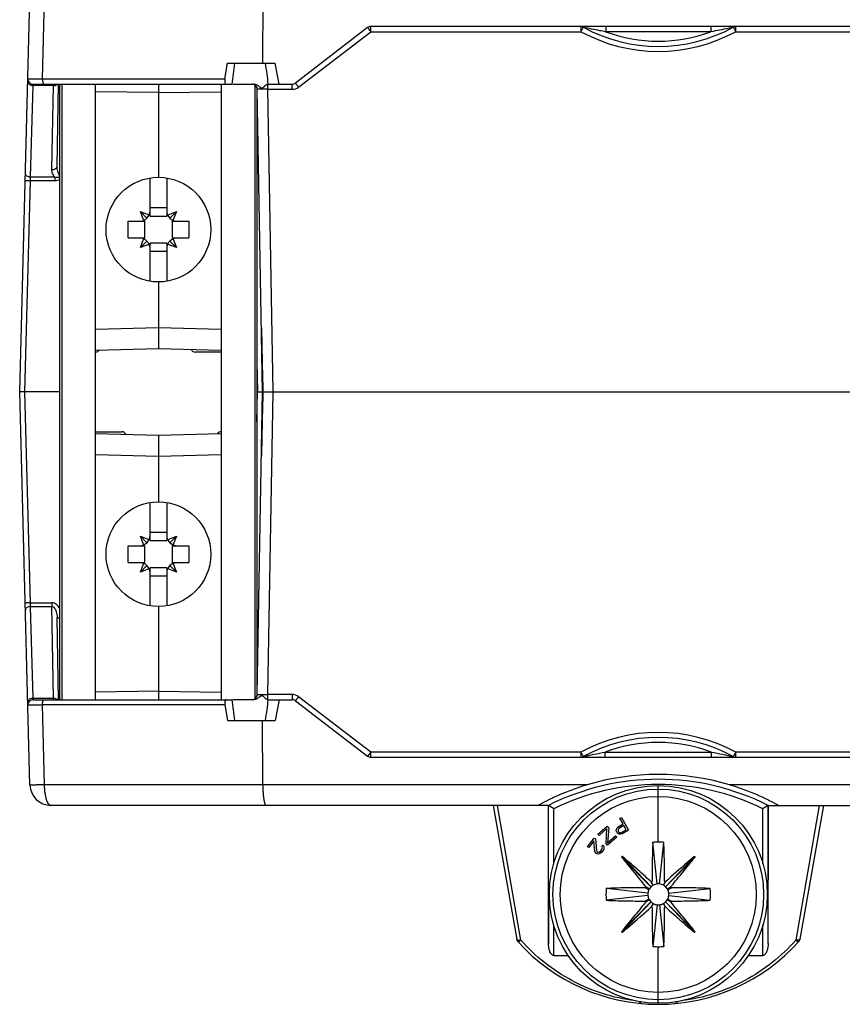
# Model space of a CAD drawing. Extents: x 0 to 594, y 0 to 420.
# Tile 3 of 30: x 98 to 137, y 94 to 141. Entities that reach past the tile are written whole.
import ezdxf

# ---------------------------------------------------------------- set-up
doc = ezdxf.new("R2010")
doc.units = 0
doc.header["$LTSCALE"] = 32.67
doc.layers.get('0').update_dxf_attribs({"linetype": 'CONTINUOUS'})
doc.styles.get("Standard").update_dxf_attribs({"font": 'SIMPLEX.SHX', "width": 0.8})
doc.dimstyles.new('DIMSTYLE_1', dxfattribs={"dimtxt": 2, "dimasz": 2, "dimexe": 1, "dimexo": 1, "dimgap": 0.5, "dimtad": 1, "dimtxsty": 'STANDARD', "dimblk": '_ARROW_FILLED', "dimblk1": '_ARROW_FILLED', "dimblk2": '_ARROW_FILLED', "dimcen": 0.09, "dimazin": 2, "dimtp": 0.3, "dimtm": 0.3, "dimtfac": 1, "dimtofl": 0, "dimtmove": 0, "dimatfit": 3, "dimtolj": 1})
doc.dimstyles.new('DIMSTYLE_2', dxfattribs={"dimtxt": 2, "dimasz": 2, "dimexe": 1, "dimexo": 1, "dimgap": 0.5, "dimtad": 1, "dimdec": 1, "dimtxsty": 'STANDARD', "dimblk": '_ARROW_FILLED', "dimblk1": '_ARROW_FILLED', "dimblk2": '_ARROW_FILLED', "dimcen": 0.09, "dimazin": 2, "dimtp": 0.3, "dimtm": 0.3, "dimtfac": 1, "dimtdec": 1, "dimtofl": 0, "dimtmove": 0, "dimatfit": 3, "dimtolj": 1})

# ---------------------------------------------------------------- blocks, each defined once
blk = doc.blocks.new('_ARROW_FILLED')
at = {"color": 0, "linetype": 'BYBLOCK'}
blk.add_solid([(0, 0), (-1, 0.25), (-1, -0.25)], dxfattribs=at)
blk = doc.blocks.new('*D6')
at = {"color": 8}
for p, q in [((108.625, 152.194), (108.625, 175.248)), ((221.625, 97.182), (221.625, 175.248)), ((108.625, 174.248), (165.125, 174.248)), ((221.625, 174.248), (165.125, 174.248))]:
    blk.add_line(p, q, dxfattribs=at)
at = {"color": 8, "xscale": 2, "yscale": 2, "zscale": 2, "rotation": 180}
blk.add_blockref('_ARROW_FILLED', (108.625, 174.248), dxfattribs=at)
at = {"color": 8, "xscale": 2, "yscale": 2, "zscale": 2}
blk.add_blockref('_ARROW_FILLED', (221.625, 174.248), dxfattribs=at)
at = {"color": 8, "insert": (156.346, 176.748), "char_height": 2, "width": 4.8, "attachment_point": 2}
blk.add_mtext('113', dxfattribs=at)
blk = doc.blocks.new('*D8')
at = {"color": 8}
for p, q in [((109.625, 151.194), (242.231, 151.194)), ((241.231, 151.194), (241.231, 123.688)), ((241.231, 96.182), (241.231, 123.688)), ((222.625, 96.182), (242.231, 96.182))]:
    blk.add_line(p, q, dxfattribs=at)
at = {"color": 8, "xscale": 2, "yscale": 2, "zscale": 2}
for p, rotation in [((241.231, 151.194), 90), ((241.231, 96.182), 270)]:
    blk.add_blockref('_ARROW_FILLED', p, dxfattribs=dict(at, rotation=rotation))
at = {"color": 8, "insert": (238.731, 125.207), "char_height": 2, "width": 3.2, "attachment_point": 2, "rotation": 90}
blk.add_mtext('55', dxfattribs=at)

msp = doc.modelspace()

# ---------------------------------------------------------------- linework, layer by layer
at = {"color": 7}
for p, q in [((98.125, 123.688), (98.617, 142.464)), ((99.213, 138.642), (99.313, 142.455)), ((109.736, 142.455), (109.728, 139.388)), ((114.742, 141.086), (111.293, 138.44)), ((114.894, 140.892), (114.894, 141.138)), ((215.357, 141.138), (114.894, 141.138)), ((124.929, 141.138), (124.929, 140.892)), ((126.111, 141.138), (126.111, 140.888)), ((131.14, 141.138), (131.14, 140.888)), ((132.322, 140.892), (132.322, 141.138)), ((111.445, 138.246), (114.894, 140.892)), ((114.894, 140.892), (124.929, 140.892)), ((131.14, 140.888), (126.111, 140.888)), ((132.322, 140.892), (197.928, 140.892)), ((107.923, 138.642), (108.057, 139.388)), ((108.057, 139.388), (110.319, 139.388)), ((110.515, 138.388), (110.319, 139.388)), ((98.649, 133.937), (98.763, 138.315)), ((98.763, 138.315), (98.767, 138.388)), ((99.734, 138.315), (98.763, 138.315)), ((98.767, 138.388), (108.261, 138.388)), ((99.213, 138.642), (107.923, 138.642)), ((99.664, 134.303), (99.734, 138.315)), ((99.734, 138.315), (99.736, 138.388)), ((99.914, 134.475), (99.982, 138.388)), ((100.05, 108.988), (100.05, 138.388)), ((100.149, 108.988), (100.149, 138.388)), ((101.75, 108.988), (101.75, 138.388)), ((104.75, 138.388), (104.75, 133.938)), ((107.75, 138.388), (107.75, 108.988)), ((108.297, 138.388), (109.269, 138.388)), ((109.352, 138.352), (109.352, 109.024)), ((109.973, 138.142), (109.973, 138.386)), ((109.993, 138.388), (111.141, 138.388)), ((111.141, 138.142), (111.141, 138.388)), ((104.75, 137.985), (101.75, 138.025)), ((104.75, 137.985), (107.75, 138.025)), ((109.45, 138.242), (109.45, 109.134)), ((109.725, 123.688), (109.473, 138.142)), ((110.225, 123.688), (109.973, 138.142)), ((109.973, 138.142), (111.141, 138.142)), ((98.376, 123.688), (98.64, 133.765)), ((98.64, 133.765), (98.649, 133.937)), ((99.81, 133.765), (98.64, 133.765)), ((99.81, 133.937), (98.649, 133.937)), ((99.81, 133.937), (99.81, 133.765)), ((104.35, 132.088), (104.35, 133.905)), ((105.15, 133.905), (105.15, 132.088)), ((104.043, 131.898), (103.89, 132.298)), ((104.204, 131.984), (103.89, 132.298)), ((103.89, 132.298), (104.29, 132.145)), ((104.305, 132.13), (104.29, 132.145)), ((104.35, 132.488), (105.15, 132.488)), ((105.196, 132.13), (105.21, 132.145)), ((105.21, 132.145), (105.611, 132.298)), ((105.611, 132.298), (105.297, 131.984)), ((105.611, 132.298), (105.458, 131.898)), ((103.3, 131.038), (103.3, 131.838)), ((103.3, 131.838), (104.1, 131.838)), ((104.058, 131.883), (104.043, 131.898)), ((104.1, 131.038), (104.1, 131.838)), ((104.35, 132.088), (105.15, 132.088)), ((105.4, 131.838), (105.4, 131.038)), ((105.4, 131.838), (106.2, 131.838)), ((105.443, 131.883), (105.458, 131.898)), ((106.2, 131.838), (106.2, 131.038)), ((103.3, 131.038), (104.1, 131.038)), ((103.89, 130.577), (104.043, 130.978)), ((104.204, 130.891), (103.89, 130.577)), ((104.058, 130.993), (104.043, 130.978)), ((104.305, 130.745), (104.29, 130.73)), ((104.35, 128.971), (104.35, 130.788)), ((105.15, 130.788), (104.35, 130.788)), ((105.15, 130.788), (105.15, 128.971)), ((105.196, 130.745), (105.21, 130.73)), ((105.611, 130.577), (105.297, 130.891)), ((105.4, 131.038), (106.2, 131.038)), ((105.443, 130.993), (105.458, 130.978)), ((105.458, 130.978), (105.611, 130.577)), ((104.29, 130.73), (103.89, 130.577)), ((105.15, 130.388), (104.35, 130.388)), ((105.611, 130.577), (105.21, 130.73)), ((104.75, 128.938), (104.75, 125.766)), ((101.75, 126.688), (104.75, 126.766)), ((104.75, 126.766), (107.75, 126.688)), ((109.672, 126.752), (109.689, 125.837)), ((101.75, 125.688), (104.75, 125.766)), ((104.75, 125.766), (107.75, 125.688)), ((107.75, 125.588), (106.5, 125.588)), ((109.689, 125.837), (109.71, 124.798)), ((109.45, 125.122), (109.475, 123.688)), ((109.71, 124.798), (109.734, 123.688)), ((98.617, 104.912), (98.125, 123.688)), ((100.05, 123.688), (98.125, 123.688)), ((98.64, 113.611), (98.376, 123.688)), ((109.45, 122.254), (109.475, 123.688)), ((109.45, 123.688), (146.125, 123.688)), ((109.473, 109.234), (109.725, 123.688)), ((109.734, 123.688), (109.71, 122.581)), ((109.973, 109.234), (110.225, 123.688)), ((109.71, 122.581), (109.696, 121.877)), ((109.696, 121.877), (109.683, 121.216)), ((101.75, 121.788), (103, 121.788)), ((104.75, 121.609), (101.75, 121.688)), ((107.75, 121.688), (104.75, 121.609)), ((104.75, 121.609), (104.75, 118.438)), ((104.75, 120.609), (101.75, 120.688)), ((107.75, 120.688), (104.75, 120.609)), ((104.35, 116.588), (104.35, 118.405)), ((105.15, 118.405), (105.15, 116.588)), ((104.043, 116.398), (103.89, 116.798)), ((103.89, 116.798), (104.204, 116.484)), ((103.89, 116.798), (104.29, 116.645)), ((104.305, 116.63), (104.29, 116.645)), ((104.35, 116.988), (105.15, 116.988)), ((105.196, 116.63), (105.21, 116.645)), ((105.21, 116.645), (105.611, 116.798)), ((105.297, 116.484), (105.611, 116.798)), ((105.611, 116.798), (105.458, 116.398)), ((103.3, 115.538), (103.3, 116.338)), ((103.3, 116.338), (104.1, 116.338)), ((104.058, 116.383), (104.043, 116.398)), ((104.1, 115.538), (104.1, 116.338)), ((104.35, 116.588), (105.15, 116.588)), ((105.4, 116.338), (105.4, 115.538)), ((105.4, 116.338), (106.2, 116.338)), ((105.443, 116.383), (105.458, 116.398)), ((106.2, 116.338), (106.2, 115.538)), ((103.3, 115.538), (104.1, 115.538)), ((103.89, 115.077), (104.043, 115.478)), ((103.89, 115.077), (104.204, 115.391)), ((104.29, 115.23), (103.89, 115.077)), ((104.058, 115.493), (104.043, 115.478)), ((104.305, 115.245), (104.29, 115.23)), ((104.35, 113.471), (104.35, 115.288)), ((105.15, 115.288), (104.35, 115.288)), ((105.15, 115.288), (105.15, 113.471)), ((105.196, 115.245), (105.21, 115.23)), ((105.611, 115.077), (105.21, 115.23)), ((105.297, 115.391), (105.611, 115.077)), ((105.4, 115.538), (106.2, 115.538)), ((105.443, 115.493), (105.458, 115.478)), ((105.458, 115.478), (105.611, 115.077)), ((105.15, 114.888), (104.35, 114.888)), ((98.649, 113.439), (98.64, 113.611)), ((98.64, 113.611), (99.657, 113.611)), ((98.763, 109.061), (98.649, 113.439)), ((98.649, 113.439), (99.657, 113.439)), ((99.657, 113.611), (99.657, 113.439)), ((99.734, 109.061), (99.657, 113.439)), ((104.75, 113.438), (104.75, 108.988)), ((99.982, 108.988), (99.914, 112.9)), ((104.75, 109.391), (101.75, 109.351)), ((104.75, 109.391), (107.75, 109.351)), ((109.973, 108.99), (109.973, 109.234)), ((111.141, 109.234), (109.973, 109.234)), ((111.141, 109.234), (111.141, 108.988)), ((114.894, 106.484), (111.445, 109.13)), ((98.767, 108.988), (98.763, 109.061)), ((98.763, 109.061), (99.734, 109.061)), ((98.767, 108.988), (108.261, 108.988)), ((99.313, 104.92), (99.213, 108.734)), ((107.923, 108.734), (99.213, 108.734)), ((99.736, 108.988), (99.734, 109.061)), ((107.923, 108.734), (108.057, 107.988)), ((109.269, 108.988), (108.297, 108.988)), ((109.993, 108.988), (111.141, 108.988)), ((110.515, 108.988), (110.319, 107.988)), ((111.293, 108.936), (114.742, 106.29)), ((108.057, 107.988), (110.319, 107.988)), ((109.736, 104.92), (109.728, 107.988)), ((114.894, 106.238), (114.894, 106.484)), ((124.928, 106.484), (114.894, 106.484)), ((124.928, 106.484), (124.928, 106.238)), ((126.088, 106.238), (126.088, 106.484)), ((126.088, 106.484), (131.163, 106.484)), ((131.163, 106.238), (131.163, 106.484)), ((132.323, 106.238), (132.323, 106.484)), ((197.929, 106.484), (132.323, 106.484)), ((114.894, 106.238), (215.357, 106.238)), ((125.221, 104.92), (99.313, 104.92)), ((128.625, 102.188), (128.625, 104.89)), ((198.221, 104.92), (132.029, 104.92)), ((123.356, 103.938), (99.617, 103.938)), ((120.741, 103.938), (121.869, 97.536)), ((122.066, 97.496), (120.942, 103.938)), ((123.367, 103.943), (123.356, 103.938)), ((123.38, 103.935), (123.367, 103.943)), ((123.38, 97.345), (123.38, 103.935)), ((133.871, 103.935), (133.884, 103.943)), ((133.871, 97.345), (133.871, 103.935)), ((133.895, 103.938), (133.884, 103.943)), ((133.895, 103.938), (196.356, 103.938)), ((136.314, 103.938), (135.191, 97.503)), ((136.515, 103.938), (135.388, 97.544)), ((123.63, 101.139), (123.63, 103.78)), ((133.621, 101.139), (133.621, 103.78)), ((126.71, 102.921), (126.939, 103.05)), ((126.785, 103.322), (126.861, 103.365)), ((126.939, 103.05), (126.785, 103.322)), ((126.861, 103.365), (127.205, 102.755)), ((125.738, 102.57), (126.178, 102.953)), ((125.796, 102.503), (125.738, 102.57)), ((126.171, 102.828), (125.796, 102.503)), ((126.128, 102.12), (126.171, 102.828)), ((126.178, 102.953), (126.256, 102.863)), ((126.256, 102.863), (126.203, 102.146)), ((126.616, 102.731), (126.625, 102.804)), ((126.625, 102.685), (126.616, 102.731)), ((126.625, 102.804), (126.654, 102.872)), ((126.655, 102.633), (126.625, 102.685)), ((126.654, 102.872), (126.71, 102.921)), ((126.689, 102.601), (126.655, 102.633)), ((126.757, 102.571), (126.689, 102.601)), ((126.71, 102.801), (126.7, 102.761)), ((126.7, 102.761), (126.709, 102.715)), ((126.709, 102.715), (126.731, 102.676)), ((126.741, 102.836), (126.71, 102.801)), ((126.731, 102.676), (126.765, 102.644)), ((126.982, 102.972), (126.741, 102.836)), ((126.829, 102.561), (126.757, 102.571)), ((126.765, 102.644), (126.805, 102.633)), ((126.805, 102.633), (126.851, 102.641)), ((126.9, 102.583), (126.829, 102.561)), ((126.851, 102.641), (127.092, 102.777)), ((127.205, 102.755), (126.9, 102.583)), ((127.092, 102.777), (126.982, 102.972)), ((125.242, 101.965), (125.563, 102.381)), ((125.551, 102.243), (125.301, 101.92)), ((125.588, 101.754), (125.551, 102.243)), ((125.563, 102.381), (125.622, 102.335)), ((125.622, 102.335), (125.668, 101.785)), ((126.196, 102.042), (126.128, 102.12)), ((126.637, 102.424), (126.196, 102.042)), ((126.203, 102.146), (126.588, 102.48)), ((126.588, 102.48), (126.637, 102.424)), ((128.573, 100.185), (128.361, 102.174)), ((128.678, 100.185), (128.889, 102.174)), ((125.301, 101.92), (125.242, 101.965)), ((125.605, 101.704), (125.588, 101.754)), ((125.643, 101.656), (125.605, 101.704)), ((125.667, 101.638), (125.643, 101.656)), ((125.723, 101.613), (125.667, 101.638)), ((125.668, 101.785), (125.697, 101.725)), ((125.697, 101.725), (125.72, 101.707)), ((125.72, 101.707), (125.774, 101.703)), ((125.806, 101.623), (125.723, 101.613)), ((125.774, 101.703), (125.824, 101.719)), ((125.865, 101.651), (125.806, 101.623)), ((125.824, 101.719), (125.88, 101.768)), ((125.93, 101.711), (125.865, 101.651)), ((125.88, 101.768), (125.916, 101.814)), ((125.916, 101.814), (125.949, 101.881)), ((125.966, 101.757), (125.93, 101.711)), ((125.934, 101.984), (125.979, 102.042)), ((125.952, 101.934), (125.934, 101.984)), ((125.949, 101.881), (125.952, 101.934)), ((126.017, 101.847), (125.966, 101.757)), ((125.979, 102.042), (126.017, 101.994)), ((126.017, 101.994), (126.029, 101.911)), ((126.029, 101.911), (126.017, 101.847)), ((128.275, 100.044), (126.871, 101.468)), ((128.281, 100.05), (126.903, 101.499)), ((128.97, 100.05), (130.348, 101.499)), ((128.976, 100.044), (130.38, 101.468)), ((128.38, 100.123), (128.286, 100.29)), ((128.871, 100.123), (128.965, 100.29)), ((128.129, 99.744), (126.142, 99.97)), ((128.179, 99.913), (127.994, 100.007)), ((128.198, 99.948), (128.035, 100.047)), ((128.179, 99.913), (128.198, 99.948)), ((128.275, 100.044), (128.281, 100.05)), ((128.97, 100.05), (128.976, 100.044)), ((129.053, 99.948), (129.216, 100.047)), ((129.053, 99.948), (129.072, 99.913)), ((129.072, 99.913), (129.257, 100.007)), ((129.122, 99.744), (131.109, 99.97)), ((128.129, 99.631), (126.142, 99.406)), ((128.275, 99.332), (126.871, 97.907)), ((128.281, 99.326), (126.903, 97.877)), ((128.179, 99.462), (127.994, 99.369)), ((128.198, 99.428), (128.035, 99.329)), ((128.198, 99.428), (128.179, 99.462)), ((128.281, 99.326), (128.275, 99.332)), ((128.38, 99.252), (128.286, 99.086)), ((128.965, 99.086), (128.871, 99.252)), ((128.976, 99.332), (128.97, 99.326)), ((128.97, 99.326), (130.348, 97.877)), ((128.976, 99.332), (130.38, 97.907)), ((129.072, 99.462), (129.053, 99.428)), ((129.053, 99.428), (129.216, 99.329)), ((129.072, 99.462), (129.257, 99.369)), ((129.122, 99.631), (131.109, 99.406)), ((128.573, 99.191), (128.361, 97.202)), ((128.678, 99.191), (128.889, 97.202)), ((123.63, 96.774), (123.63, 98.237)), ((133.621, 96.774), (133.621, 98.237)), ((128.625, 94.486), (128.625, 97.188)), ((123.63, 96.774), (124.316, 96.774)), ((132.935, 96.774), (133.621, 96.774)), ((127.87, 94.47), (127.868, 94.47)), ((129.383, 94.47), (129.381, 94.47))]:
    msp.add_line(p, q, dxfattribs=at)
for centre, radius in [((104.75, 131.438), 2.5), ((104.75, 115.938), 2.5), ((128.625, 99.688), 5.202), ((128.625, 99.688), 5.031), ((128.625, 99.688), 4.68)]:
    msp.add_circle(centre, radius, dxfattribs=at)
for centre, radius, start, end in [((114.894, 140.888), 0.25, 90, 127.5), ((128.625, 147.675), 7.484, 241.424, 298.576), ((128.625, 147.667), 7.718, 241.3806, 298.6194), ((128.625, 147.688), 7.25, 249.707, 290.293), ((98.767, 138.638), 0.25, 178.5, 270), ((109.223, 138.138), 0.25, 1, 87.0333), ((109.995, 138.281), 0.107, 100.1837, 102.044), ((109.994, 138.286), 0.102, 98.265, 100.1837), ((111.141, 138.638), 0.25, 270, 307.5), ((111.141, 138.642), 0.5, 270.0005, 307.4995), ((99.884, 134.535), 0.616, 283.4251, 285.654), ((103.85, 132.338), 0.5, 270, 360), ((105.65, 132.338), 0.5, 180, 270), ((103.85, 130.538), 0.5, 0, 90), ((105.65, 130.538), 0.5, 90, 180), ((396.655, 131.919), 287.029, 181.03152, 181.64326), ((101.75, 125.788), 0.2, 270, 331.4711), ((106.5, 125.788), 0.2, 198.1482, 270), ((396.495, 115.458), 286.87, 178.35599, 178.96806), ((103, 121.588), 0.2, 18.1482, 90), ((107.75, 121.588), 0.2, 90, 151.4711), ((103.85, 116.838), 0.5, 270, 360), ((105.65, 116.838), 0.5, 180, 270), ((103.85, 115.038), 0.5, 0, 90), ((105.65, 115.038), 0.5, 90, 180), ((109.223, 109.238), 0.25, 272.9667, 359), ((111.141, 108.734), 0.5, 52.5005, 89.9995), ((98.767, 108.738), 0.25, 90, 181.5), ((111.141, 108.738), 0.25, 52.5, 90), ((128.625, 99.685), 7.739, 61.4561, 118.5439), ((128.625, 99.689), 7.494, 61.4561, 118.5439), ((128.625, 99.692), 7.25, 69.509, 110.491), ((114.894, 106.488), 0.25, 232.5, 270), ((99.617, 104.938), 1, 181.5, 270), ((128.625, 93.538), 11.646, 63.2283, 116.7717), ((128.625, 93.538), 11.396, 63.9994, 116.0006), ((100.362, 66.541), 43.91, 58.0022, 58.3861), ((156.889, 66.541), 43.91, 121.6139, 121.9978), ((128.625, 99.688), 2.5, 90, 96.0637), ((128.625, 99.686), 2.501, 83.9384, 89.9979), ((128.625, 99.688), 0.5, 96.06, 119.4361), ((128.625, 99.687), 0.501, 83.9532, 96.0468), ((128.625, 99.688), 0.5, 60.5722, 83.9317), ((128.625, 99.688), 2.5, 173.5158, 186.4842), ((128.627, 99.688), 0.502, 173.5365, 186.4635), ((128.629, 99.687), 0.504, 153.2762, 173.4365), ((128.627, 99.687), 0.502, 134.6036, 148.6858), ((128.627, 99.686), 0.502, 119.459, 133.5412), ((128.624, 99.686), 0.502, 46.4588, 60.541), ((128.624, 99.687), 0.502, 31.3142, 45.3964), ((128.622, 99.687), 0.504, 6.5635, 26.7238), ((128.624, 99.688), 0.502, 353.5365, 6.4635), ((128.625, 99.688), 2.5, 353.5158, 6.4842), ((128.629, 99.689), 0.504, 186.5635, 206.7238), ((128.627, 99.689), 0.502, 211.3142, 225.3964), ((128.627, 99.689), 0.502, 226.4588, 240.541), ((128.626, 99.688), 0.5, 240.5722, 263.9317), ((128.625, 99.688), 0.5, 276.06, 299.4361), ((128.624, 99.689), 0.502, 299.459, 313.5412), ((128.624, 99.689), 0.502, 314.6036, 328.6858), ((128.622, 99.689), 0.504, 333.2762, 353.4365), ((128.625, 99.689), 0.501, 263.9532, 276.0468), ((122.066, 97.571), 0.2, 190, 221.8117), ((128.625, 103.438), 9, 221.8117, 318.2514), ((135.191, 97.578), 0.2, 318.2514, 350), ((128.626, 99.69), 2.501, 263.9384, 269.9979), ((128.625, 99.688), 2.5, 270, 276.0637), ((127.887, 94.669), 0.2, 210.9924, 261.5695), ((129.364, 94.669), 0.2, 274.8125, 329.0121), ((129.366, 94.669), 0.2, 278.2931, 284.1816)]:
    msp.add_arc(centre, radius, start, end, dxfattribs=at)
for centre, major_axis, ratio, start_param, end_param in [((109.042, 140.804), (0.848, 5.432), 0.081571, -4.435845, -4.238646), ((109.213, 141.433), (-0.884, 5.37), 0.062798, -2.184137, -1.971895), ((108.044, 138.638), (0.055, 0.249), 0.466999, -4.626997, -3.038748), ((108.044, 108.738), (-0.055, 0.249), 0.466999, -0.102845, 1.485405), ((109.042, 106.571), (-0.848, 5.432), 0.081571, 1.097053, 1.294253), ((109.213, 105.943), (0.884, 5.37), 0.062798, -1.169698, -0.957456), ((128.625, 93.54), (0, 11.879), 1, -0.290633, 0.290633), ((123.541, 105.021), (0, 20), 0.008727, -4.658489, -4.318502), ((133.71, 105.021), (0, 20), 0.008727, 4.318502, 4.658489)]:
    msp.add_ellipse(centre, major_axis=major_axis, ratio=ratio, start_param=start_param, end_param=end_param, dxfattribs=at)
for points, knots in [([(114.742, 141.086), (114.742, 141.086), (114.742, 141.086), (114.743, 141.085), (114.744, 141.084), (114.746, 141.082), (114.75, 141.078), (114.755, 141.072), (114.761, 141.063), (114.769, 141.054), (114.778, 141.043), (114.792, 141.025), (114.811, 141), (114.837, 140.966), (114.865, 140.93), (114.884, 140.905), (114.894, 140.892)], [0, 0, 0, 0, 0.00131, 0.004944, 0.01095, 0.019325, 0.0431, 0.076055, 0.117879, 0.168181, 0.226483, 0.292234, 0.443536, 0.616378, 0.804221, 1, 1, 1, 1]), ([(125.046, 141.103), (125.028, 141.114), (124.991, 141.132), (124.949, 141.138), (124.929, 141.138)], [0, 0, 0, 0, 0.503038, 1, 1, 1, 1]), ([(124.929, 140.892), (124.954, 140.938), (124.992, 141.008), (125.032, 141.078), (125.046, 141.103)], [0, 0, 0, 0, 0.645833, 1, 1, 1, 1]), ([(126.111, 140.888), (126.019, 140.904), (125.662, 140.969), (125.308, 141.043), (125.046, 141.103)], [0, 0, 0, 0, 0.258768, 1, 1, 1, 1]), ([(132.205, 141.103), (132.124, 141.085), (131.771, 141.006), (131.415, 140.936), (131.14, 140.888)], [0, 0, 0, 0, 0.228597, 1, 1, 1, 1]), ([(132.322, 141.138), (132.302, 141.138), (132.26, 141.132), (132.222, 141.114), (132.205, 141.103)], [0, 0, 0, 0, 0.496956, 1, 1, 1, 1]), ([(132.205, 141.103), (132.21, 141.094), (132.224, 141.07), (132.263, 140.999), (132.297, 140.938), (132.322, 140.892)], [0, 0, 0, 0, 0.126667, 0.354171, 1, 1, 1, 1]), ([(98.513, 138.498), (98.513, 138.486), (98.516, 138.462), (98.535, 138.415), (98.585, 138.363), (98.667, 138.325), (98.731, 138.315), (98.763, 138.315)], [0, 0, 0, 0, 0.103405, 0.210643, 0.445496, 0.712688, 1, 1, 1, 1]), ([(98.517, 138.644), (98.517, 138.645), (98.517, 138.645), (98.518, 138.645), (98.519, 138.645), (98.521, 138.645), (98.525, 138.645), (98.53, 138.645), (98.537, 138.645), (98.545, 138.645), (98.555, 138.645), (98.572, 138.645), (98.596, 138.645), (98.629, 138.645), (98.667, 138.645), (98.711, 138.645), (98.76, 138.645), (98.834, 138.644), (98.937, 138.644), (99.071, 138.643), (99.164, 138.643), (99.213, 138.642)], [0, 0, 0, 0, 0.00029, 0.001132, 0.002531, 0.004487, 0.010067, 0.017865, 0.027869, 0.040063, 0.054429, 0.070944, 0.110315, 0.157933, 0.213501, 0.276673, 0.347057, 0.424214, 0.596891, 0.790418, 1, 1, 1, 1]), ([(99.213, 138.642), (99.213, 138.61), (99.215, 138.563), (99.225, 138.503), (99.234, 138.464), (99.245, 138.433), (99.258, 138.409), (99.272, 138.393), (99.284, 138.388), (99.289, 138.388)], [0, 0, 0, 0, 0.348871, 0.508749, 0.65148, 0.772744, 0.869907, 0.943376, 1, 1, 1, 1]), ([(99.734, 138.315), (99.754, 138.315), (99.826, 138.32), (99.9, 138.35), (99.938, 138.388)], [0, 0, 0, 0, 0.270131, 1, 1, 1, 1]), ([(109.973, 138.386), (109.962, 138.383), (109.938, 138.375), (109.904, 138.354), (109.87, 138.328), (109.834, 138.298), (109.805, 138.271), (109.78, 138.248), (109.762, 138.23), (109.742, 138.214), (109.722, 138.198), (109.703, 138.188), (109.686, 138.187), (109.673, 138.19), (109.661, 138.195), (109.646, 138.204), (109.628, 138.218), (109.606, 138.235), (109.576, 138.258), (109.539, 138.287), (109.491, 138.319), (109.44, 138.347), (109.368, 138.377), (109.308, 138.388), (109.269, 138.388)], [0, 0, 0, 0, 0.042218, 0.090108, 0.142917, 0.199611, 0.259215, 0.289827, 0.320821, 0.352033, 0.383178, 0.413687, 0.428832, 0.444263, 0.460148, 0.4764, 0.509574, 0.54328, 0.577314, 0.646063, 0.715542, 0.7857, 0.856564, 1, 1, 1, 1]), ([(111.445, 138.246), (111.435, 138.258), (111.416, 138.283), (111.388, 138.32), (111.362, 138.353), (111.342, 138.378), (111.328, 138.396), (111.32, 138.407), (111.312, 138.417), (111.305, 138.425), (111.3, 138.431), (111.297, 138.435), (111.295, 138.438), (111.294, 138.439), (111.293, 138.439), (111.293, 138.44), (111.293, 138.44)], [0, 0, 0, 0, 0.195778, 0.383622, 0.556464, 0.707764, 0.773518, 0.831819, 0.882121, 0.923945, 0.956899, 0.980676, 0.98905, 0.995055, 0.99869, 1, 1, 1, 1]), ([(109.973, 138.142), (109.941, 138.143), (109.877, 138.143), (109.784, 138.144), (109.711, 138.144), (109.657, 138.144), (109.621, 138.144), (109.588, 138.144), (109.559, 138.144), (109.534, 138.144), (109.513, 138.144), (109.498, 138.143), (109.488, 138.143), (109.483, 138.143), (109.479, 138.143), (109.476, 138.143), (109.474, 138.142), (109.473, 138.143), (109.473, 138.142)], [0, 0, 0, 0, 0.195084, 0.382676, 0.555566, 0.63439, 0.707101, 0.772999, 0.831449, 0.881888, 0.923832, 0.956877, 0.969962, 0.98071, 0.989099, 0.995109, 0.998732, 1, 1, 1, 1]), ([(98.649, 133.937), (98.616, 133.937), (98.553, 133.947), (98.47, 133.986), (98.421, 134.037), (98.401, 134.084), (98.398, 134.109), (98.399, 134.12)], [0, 0, 0, 0, 0.287312, 0.554504, 0.789357, 0.896595, 1, 1, 1, 1]), ([(99.81, 133.937), (99.761, 133.986), (99.686, 134.103), (99.663, 134.238), (99.664, 134.303)], [0, 0, 0, 0, 0.517564, 1, 1, 1, 1]), ([(99.664, 134.303), (99.696, 134.303), (99.758, 134.31), (99.839, 134.346), (99.889, 134.395), (99.91, 134.44), (99.914, 134.464), (99.914, 134.475)], [0, 0, 0, 0, 0.287512, 0.554185, 0.788864, 0.896284, 1, 1, 1, 1]), ([(100.05, 134.012), (100.02, 134.041), (99.975, 134.114), (99.924, 134.27), (99.912, 134.394), (99.914, 134.475)], [0, 0, 0, 0, 0.254716, 0.50481, 1, 1, 1, 1]), ([(98.64, 133.765), (98.623, 133.765), (98.591, 133.766), (98.545, 133.767), (98.502, 133.769), (98.47, 133.77), (98.447, 133.771), (98.432, 133.772), (98.42, 133.773), (98.409, 133.773), (98.401, 133.774), (98.396, 133.774), (98.392, 133.775), (98.391, 133.775), (98.39, 133.775), (98.39, 133.775), (98.39, 133.776)], [0, 0, 0, 0, 0.194941, 0.382391, 0.555171, 0.706628, 0.772503, 0.830944, 0.881388, 0.92335, 0.956432, 0.980321, 0.988751, 0.994814, 0.998523, 1, 1, 1, 1]), ([(100.027, 133.936), (99.992, 133.928), (99.919, 133.919), (99.845, 133.928), (99.81, 133.937)], [0, 0, 0, 0, 0.500829, 1, 1, 1, 1]), ([(100.05, 133.831), (100.015, 133.808), (99.936, 133.775), (99.852, 133.765), (99.81, 133.765)], [0, 0, 0, 0, 0.499623, 1, 1, 1, 1]), ([(98.64, 113.611), (98.623, 113.611), (98.591, 113.61), (98.545, 113.609), (98.502, 113.607), (98.47, 113.606), (98.447, 113.605), (98.432, 113.604), (98.42, 113.603), (98.409, 113.603), (98.401, 113.602), (98.396, 113.602), (98.392, 113.601), (98.391, 113.601), (98.39, 113.601), (98.39, 113.6), (98.39, 113.6)], [0, 0, 0, 0, 0.194941, 0.382391, 0.555171, 0.706628, 0.772503, 0.830944, 0.881388, 0.92335, 0.956432, 0.980321, 0.988751, 0.994814, 0.998523, 1, 1, 1, 1]), ([(98.649, 113.439), (98.616, 113.438), (98.553, 113.429), (98.47, 113.39), (98.421, 113.339), (98.401, 113.291), (98.398, 113.267), (98.399, 113.256)], [0, 0, 0, 0, 0.287312, 0.554504, 0.789357, 0.896595, 1, 1, 1, 1]), ([(100.05, 113.341), (100.03, 113.377), (99.983, 113.446), (99.893, 113.534), (99.783, 113.596), (99.699, 113.611), (99.657, 113.611)], [0, 0, 0, 0, 0.25037, 0.500567, 0.750456, 1, 1, 1, 1]), ([(99.657, 113.439), (99.671, 113.439), (99.699, 113.433), (99.735, 113.413), (99.766, 113.386), (99.801, 113.345), (99.834, 113.286), (99.864, 113.212), (99.886, 113.136), (99.906, 113.032), (99.913, 112.953), (99.914, 112.9)], [0, 0, 0, 0, 0.064963, 0.129311, 0.192968, 0.256084, 0.381154, 0.505497, 0.629425, 0.753111, 1, 1, 1, 1]), ([(99.914, 112.9), (99.914, 112.9), (99.915, 112.9), (99.916, 112.9), (99.919, 112.9), (99.924, 112.899), (99.929, 112.899), (99.938, 112.899), (99.952, 112.899), (99.972, 112.899), (99.995, 112.899), (100.022, 112.899), (100.041, 112.899), (100.05, 112.899)], [0, 0, 0, 0, 0.004845, 0.017961, 0.039562, 0.069582, 0.107896, 0.154332, 0.270657, 0.416377, 0.588748, 0.78452, 1, 1, 1, 1]), ([(109.269, 108.988), (109.308, 108.988), (109.368, 108.999), (109.44, 109.029), (109.491, 109.057), (109.539, 109.089), (109.576, 109.118), (109.606, 109.141), (109.628, 109.158), (109.646, 109.171), (109.661, 109.181), (109.673, 109.186), (109.686, 109.189), (109.703, 109.188), (109.722, 109.178), (109.742, 109.162), (109.762, 109.145), (109.78, 109.128), (109.805, 109.105), (109.834, 109.078), (109.87, 109.047), (109.904, 109.021), (109.938, 109.001), (109.962, 108.993), (109.973, 108.99)], [0, 0, 0, 0, 0.143441, 0.214307, 0.284466, 0.353943, 0.422691, 0.456724, 0.490429, 0.523602, 0.539854, 0.555743, 0.571175, 0.586315, 0.616825, 0.647971, 0.679182, 0.710175, 0.740787, 0.800389, 0.857082, 0.90989, 0.95778, 1, 1, 1, 1]), ([(109.473, 109.234), (109.473, 109.233), (109.474, 109.233), (109.476, 109.233), (109.479, 109.233), (109.483, 109.233), (109.488, 109.233), (109.498, 109.232), (109.513, 109.232), (109.534, 109.232), (109.559, 109.232), (109.588, 109.232), (109.621, 109.232), (109.657, 109.232), (109.711, 109.232), (109.784, 109.232), (109.877, 109.233), (109.941, 109.233), (109.973, 109.234)], [0, 0, 0, 0, 0.001268, 0.004891, 0.010901, 0.019289, 0.030038, 0.043122, 0.076168, 0.118111, 0.16855, 0.227, 0.292899, 0.36561, 0.444433, 0.617324, 0.804917, 1, 1, 1, 1]), ([(111.445, 109.13), (111.435, 109.117), (111.416, 109.092), (111.388, 109.056), (111.362, 109.023), (111.342, 108.998), (111.328, 108.98), (111.32, 108.969), (111.312, 108.959), (111.305, 108.951), (111.3, 108.945), (111.297, 108.941), (111.295, 108.938), (111.294, 108.937), (111.293, 108.937), (111.293, 108.936), (111.293, 108.936)], [0, 0, 0, 0, 0.195778, 0.383622, 0.556464, 0.707764, 0.773518, 0.831819, 0.882121, 0.923945, 0.956899, 0.980676, 0.98905, 0.995055, 0.99869, 1, 1, 1, 1]), ([(98.763, 109.061), (98.731, 109.061), (98.667, 109.051), (98.585, 109.013), (98.535, 108.961), (98.516, 108.914), (98.513, 108.89), (98.513, 108.878)], [0, 0, 0, 0, 0.287312, 0.554504, 0.789357, 0.896595, 1, 1, 1, 1]), ([(99.213, 108.734), (99.164, 108.733), (99.071, 108.733), (98.937, 108.732), (98.834, 108.732), (98.76, 108.731), (98.711, 108.731), (98.667, 108.731), (98.629, 108.731), (98.596, 108.731), (98.572, 108.731), (98.555, 108.731), (98.545, 108.731), (98.537, 108.731), (98.53, 108.731), (98.525, 108.731), (98.521, 108.731), (98.519, 108.731), (98.518, 108.731), (98.517, 108.731), (98.517, 108.731), (98.517, 108.731)], [0, 0, 0, 0, 0.209573, 0.403096, 0.575774, 0.652933, 0.723318, 0.786491, 0.84206, 0.889678, 0.929051, 0.945567, 0.959934, 0.972129, 0.982133, 0.989932, 0.995513, 0.997469, 0.998868, 0.99971, 1, 1, 1, 1]), ([(99.213, 108.734), (99.213, 108.766), (99.215, 108.813), (99.225, 108.873), (99.234, 108.911), (99.245, 108.943), (99.258, 108.967), (99.272, 108.983), (99.284, 108.988), (99.289, 108.988)], [0, 0, 0, 0, 0.348871, 0.508749, 0.65148, 0.772744, 0.869907, 0.943376, 1, 1, 1, 1]), ([(99.734, 109.061), (99.754, 109.061), (99.826, 109.056), (99.9, 109.026), (99.938, 108.988)], [0, 0, 0, 0, 0.270131, 1, 1, 1, 1]), ([(109.973, 108.99), (109.975, 108.99), (109.981, 108.989), (109.988, 108.988), (109.993, 108.988)], [0, 0, 0, 0, 0.257648, 1, 1, 1, 1]), ([(114.894, 106.484), (114.884, 106.471), (114.865, 106.446), (114.837, 106.41), (114.811, 106.376), (114.792, 106.351), (114.778, 106.333), (114.769, 106.322), (114.761, 106.312), (114.755, 106.304), (114.75, 106.298), (114.746, 106.294), (114.744, 106.292), (114.743, 106.29), (114.742, 106.29), (114.742, 106.29), (114.742, 106.29)], [0, 0, 0, 0, 0.195779, 0.383622, 0.556464, 0.707766, 0.773517, 0.83182, 0.882121, 0.923945, 0.9569, 0.980675, 0.98905, 0.995056, 0.99869, 1, 1, 1, 1]), ([(125.044, 106.272), (125.039, 106.281), (125.025, 106.306), (124.986, 106.376), (124.952, 106.438), (124.928, 106.484)], [0, 0, 0, 0, 0.125303, 0.352516, 1, 1, 1, 1]), ([(125.044, 106.272), (125.123, 106.29), (125.291, 106.327), (125.638, 106.401), (125.907, 106.452), (126.088, 106.484)], [0, 0, 0, 0, 0.228116, 0.482992, 1, 1, 1, 1]), ([(131.163, 106.484), (131.344, 106.452), (131.613, 106.401), (131.96, 106.327), (132.128, 106.29), (132.207, 106.272)], [0, 0, 0, 0, 0.517014, 0.771891, 1, 1, 1, 1]), ([(132.323, 106.484), (132.298, 106.438), (132.26, 106.367), (132.221, 106.297), (132.207, 106.272)], [0, 0, 0, 0, 0.647488, 1, 1, 1, 1]), ([(124.928, 106.238), (124.948, 106.238), (124.989, 106.244), (125.027, 106.261), (125.044, 106.272)], [0, 0, 0, 0, 0.497163, 1, 1, 1, 1]), ([(132.207, 106.272), (132.224, 106.261), (132.262, 106.244), (132.303, 106.238), (132.323, 106.238)], [0, 0, 0, 0, 0.502832, 1, 1, 1, 1]), ([(99.313, 104.92), (99.264, 104.919), (99.171, 104.917), (99.037, 104.915), (98.934, 104.913), (98.86, 104.912), (98.811, 104.911), (98.767, 104.91), (98.729, 104.91), (98.696, 104.91), (98.668, 104.91), (98.649, 104.91), (98.637, 104.91), (98.63, 104.91), (98.625, 104.911), (98.621, 104.911), (98.619, 104.911), (98.617, 104.911), (98.617, 104.912)], [0, 0, 0, 0, 0.209535, 0.403015, 0.575651, 0.652789, 0.723154, 0.786311, 0.841866, 0.889474, 0.928842, 0.959727, 0.971926, 0.981939, 0.989751, 0.995353, 0.998748, 1, 1, 1, 1]), ([(99.617, 103.938), (99.607, 103.938), (99.586, 103.941), (99.556, 103.956), (99.527, 103.981), (99.488, 104.028), (99.443, 104.11), (99.399, 104.231), (99.363, 104.379), (99.335, 104.547), (99.318, 104.73), (99.313, 104.856), (99.313, 104.92)], [0, 0, 0, 0, 0.027613, 0.057607, 0.091789, 0.131273, 0.227907, 0.348408, 0.490395, 0.649822, 0.821602, 1, 1, 1, 1]), ([(109.736, 104.92), (109.737, 104.856), (109.739, 104.729), (109.748, 104.546), (109.762, 104.378), (109.778, 104.25), (109.794, 104.161), (109.806, 104.104), (109.819, 104.055), (109.832, 104.014), (109.846, 103.982), (109.86, 103.958), (109.875, 103.942), (109.887, 103.938), (109.892, 103.938)], [0, 0, 0, 0, 0.190767, 0.373652, 0.541839, 0.689255, 0.753563, 0.810895, 0.860842, 0.903118, 0.937609, 0.964488, 0.984539, 1, 1, 1, 1]), ([(125.221, 104.92), (125.104, 104.885), (124.871, 104.812), (124.526, 104.691), (124.243, 104.581), (124.02, 104.489), (123.856, 104.418), (123.695, 104.346), (123.539, 104.273), (123.388, 104.199), (123.268, 104.139), (123.177, 104.091), (123.115, 104.058), (123.057, 104.027), (123.006, 103.999), (122.968, 103.978), (122.942, 103.964), (122.927, 103.955), (122.916, 103.948), (122.906, 103.942), (122.903, 103.941), (122.899, 103.938), (122.9, 103.938)], [0, 0, 0, 0, 0.145129, 0.289995, 0.434116, 0.505625, 0.576516, 0.646495, 0.715115, 0.781676, 0.845036, 0.87495, 0.903232, 0.929393, 0.952782, 0.972555, 0.980771, 0.98769, 0.993179, 0.997114, 0.999403, 1, 1, 1, 1]), ([(134.351, 103.938), (134.352, 103.938), (134.347, 103.941), (134.345, 103.942), (134.335, 103.948), (134.324, 103.955), (134.308, 103.964), (134.283, 103.978), (134.245, 103.999), (134.194, 104.027), (134.136, 104.058), (134.073, 104.091), (133.983, 104.139), (133.862, 104.199), (133.712, 104.273), (133.556, 104.346), (133.395, 104.418), (133.231, 104.489), (133.008, 104.581), (132.724, 104.691), (132.379, 104.812), (132.147, 104.885), (132.029, 104.92)], [0, 0, 0, 0, 0.000597, 0.002886, 0.006821, 0.01231, 0.019229, 0.027445, 0.047218, 0.070607, 0.096768, 0.12505, 0.154964, 0.218324, 0.284885, 0.353505, 0.423484, 0.494375, 0.565884, 0.710005, 0.854871, 1, 1, 1, 1]), ([(128.361, 102.174), (128.363, 102.213), (128.355, 102.02), (128.352, 101.949), (128.348, 101.819), (128.344, 101.666), (128.339, 101.466), (128.336, 101.268), (128.334, 101.109), (128.332, 100.989), (128.331, 100.869), (128.33, 100.749), (128.329, 100.628), (128.328, 100.528), (128.328, 100.458), (128.327, 100.417), (128.327, 100.387), (128.327, 100.362), (128.327, 100.342), (128.327, 100.327), (128.324, 100.312), (128.314, 100.3), (128.301, 100.291), (128.291, 100.29), (128.286, 100.29)], [0, 0, 0, 0, 0.061386, 0.122822, 0.184524, 0.246408, 0.370687, 0.49559, 0.558254, 0.621046, 0.68396, 0.746984, 0.81011, 0.87333, 0.904972, 0.9208, 0.936636, 0.952473, 0.960387, 0.968331, 0.976243, 0.984156, 0.992069, 1, 1, 1, 1]), ([(128.965, 100.29), (128.96, 100.29), (128.95, 100.292), (128.936, 100.3), (128.929, 100.31), (128.925, 100.319), (128.924, 100.329), (128.924, 100.342), (128.924, 100.362), (128.924, 100.387), (128.924, 100.417), (128.923, 100.458), (128.923, 100.528), (128.922, 100.629), (128.921, 100.749), (128.92, 100.869), (128.919, 100.989), (128.917, 101.109), (128.915, 101.268), (128.912, 101.466), (128.906, 101.703), (128.899, 101.939), (128.893, 102.095), (128.889, 102.174)], [0, 0, 0, 0, 0.007952, 0.01584, 0.023781, 0.027761, 0.031706, 0.039651, 0.047559, 0.063404, 0.079235, 0.095063, 0.126704, 0.189921, 0.253045, 0.316067, 0.378978, 0.441768, 0.504429, 0.629328, 0.753602, 0.877182, 1, 1, 1, 1]), ([(126.903, 101.499), (126.902, 101.501), (126.897, 101.496), (126.892, 101.495), (126.887, 101.492), (126.879, 101.484), (126.873, 101.476), (126.871, 101.468)], [0, 0, 0, 0, 0.134433, 0.260729, 0.373051, 0.499978, 1, 1, 1, 1]), ([(126.871, 101.468), (126.965, 101.35), (127.347, 100.872), (127.738, 100.401), (128.035, 100.047)], [0, 0, 0, 0, 0.246459, 1, 1, 1, 1]), ([(128.286, 100.29), (128.401, 100.187), (127.833, 100.694), (127.622, 100.879), (127.241, 101.212), (127.018, 101.402), (126.903, 101.499)], [0, 0, 0, 0, 0.253005, 0.504366, 0.753543, 1, 1, 1, 1]), ([(130.348, 101.499), (130.233, 101.402), (129.767, 101.004), (129.309, 100.598), (128.965, 100.29)], [0, 0, 0, 0, 0.246459, 1, 1, 1, 1]), ([(129.216, 100.047), (129.117, 99.928), (129.605, 100.513), (129.783, 100.729), (130.104, 101.121), (130.286, 101.35), (130.38, 101.468)], [0, 0, 0, 0, 0.253005, 0.504366, 0.753543, 1, 1, 1, 1]), ([(130.38, 101.468), (130.382, 101.469), (130.376, 101.474), (130.375, 101.479), (130.372, 101.484), (130.364, 101.492), (130.356, 101.497), (130.348, 101.499)], [0, 0, 0, 0, 0.134433, 0.260729, 0.373051, 0.499978, 1, 1, 1, 1]), ([(127.994, 100.007), (127.682, 100.006), (127.065, 100.001), (126.448, 99.984), (126.142, 99.97)], [0, 0, 0, 0, 0.504353, 1, 1, 1, 1]), ([(128.035, 100.047), (128.034, 100.037), (128.026, 100.015), (128.004, 100.007), (127.994, 100.007)], [0, 0, 0, 0, 0.500531, 1, 1, 1, 1]), ([(129.257, 100.007), (129.247, 100.007), (129.225, 100.015), (129.216, 100.037), (129.216, 100.047)], [0, 0, 0, 0, 0.499412, 1, 1, 1, 1]), ([(131.109, 99.97), (130.803, 99.984), (130.186, 100.001), (129.569, 100.006), (129.257, 100.007)], [0, 0, 0, 0, 0.495647, 1, 1, 1, 1]), ([(126.142, 99.406), (126.448, 99.392), (127.065, 99.375), (127.682, 99.37), (127.994, 99.369)], [0, 0, 0, 0, 0.495647, 1, 1, 1, 1]), ([(128.035, 99.329), (128.134, 99.448), (127.646, 98.863), (127.468, 98.647), (127.147, 98.255), (126.965, 98.026), (126.871, 97.907)], [0, 0, 0, 0, 0.253005, 0.504366, 0.753543, 1, 1, 1, 1]), ([(127.994, 99.369), (128.004, 99.369), (128.026, 99.361), (128.034, 99.339), (128.035, 99.329)], [0, 0, 0, 0, 0.499412, 1, 1, 1, 1]), ([(129.216, 99.329), (129.216, 99.339), (129.225, 99.361), (129.247, 99.369), (129.257, 99.369)], [0, 0, 0, 0, 0.500531, 1, 1, 1, 1]), ([(130.38, 97.907), (130.286, 98.026), (129.904, 98.504), (129.512, 98.975), (129.216, 99.329)], [0, 0, 0, 0, 0.246459, 1, 1, 1, 1]), ([(129.257, 99.369), (129.569, 99.37), (130.186, 99.375), (130.803, 99.392), (131.109, 99.406)], [0, 0, 0, 0, 0.504353, 1, 1, 1, 1]), ([(126.903, 97.877), (127.018, 97.974), (127.484, 98.372), (127.942, 98.778), (128.286, 99.086)], [0, 0, 0, 0, 0.246459, 1, 1, 1, 1]), ([(128.286, 99.086), (128.291, 99.086), (128.301, 99.084), (128.314, 99.076), (128.322, 99.066), (128.326, 99.057), (128.327, 99.047), (128.327, 99.034), (128.327, 99.014), (128.327, 98.989), (128.327, 98.958), (128.328, 98.918), (128.328, 98.848), (128.329, 98.747), (128.33, 98.627), (128.331, 98.507), (128.332, 98.387), (128.334, 98.267), (128.336, 98.108), (128.339, 97.91), (128.345, 97.673), (128.352, 97.437), (128.358, 97.28), (128.361, 97.202)], [0, 0, 0, 0, 0.007952, 0.01584, 0.023781, 0.027761, 0.031706, 0.039651, 0.047559, 0.063404, 0.079235, 0.095063, 0.126704, 0.189921, 0.253045, 0.316067, 0.378978, 0.441768, 0.504429, 0.629328, 0.753602, 0.877182, 1, 1, 1, 1]), ([(128.965, 99.086), (128.85, 99.189), (129.418, 98.682), (129.629, 98.497), (130.01, 98.164), (130.233, 97.974), (130.348, 97.877)], [0, 0, 0, 0, 0.253005, 0.504366, 0.753543, 1, 1, 1, 1]), ([(128.889, 97.202), (128.888, 97.163), (128.896, 97.356), (128.898, 97.427), (128.903, 97.557), (128.907, 97.71), (128.912, 97.91), (128.915, 98.108), (128.917, 98.267), (128.919, 98.387), (128.92, 98.507), (128.921, 98.627), (128.922, 98.747), (128.923, 98.848), (128.923, 98.918), (128.924, 98.959), (128.924, 98.989), (128.924, 99.014), (128.924, 99.034), (128.924, 99.049), (128.927, 99.064), (128.937, 99.076), (128.95, 99.085), (128.96, 99.086), (128.965, 99.086)], [0, 0, 0, 0, 0.061386, 0.122822, 0.184524, 0.246408, 0.370687, 0.49559, 0.558254, 0.621046, 0.68396, 0.746984, 0.81011, 0.87333, 0.904972, 0.9208, 0.936636, 0.952473, 0.960387, 0.968331, 0.976243, 0.984156, 0.992069, 1, 1, 1, 1]), ([(126.871, 97.907), (126.869, 97.906), (126.874, 97.901), (126.876, 97.897), (126.879, 97.892), (126.886, 97.884), (126.895, 97.879), (126.903, 97.877)], [0, 0, 0, 0, 0.134433, 0.260729, 0.373051, 0.499978, 1, 1, 1, 1]), ([(130.348, 97.877), (130.349, 97.875), (130.354, 97.88), (130.359, 97.881), (130.364, 97.884), (130.372, 97.891), (130.378, 97.9), (130.38, 97.907)], [0, 0, 0, 0, 0.134433, 0.260729, 0.373051, 0.499978, 1, 1, 1, 1]), ([(122.066, 97.496), (122.042, 97.492), (122.007, 97.489), (121.962, 97.491), (121.933, 97.495), (121.908, 97.501), (121.889, 97.51), (121.875, 97.522), (121.87, 97.532), (121.869, 97.536)], [0, 0, 0, 0, 0.340957, 0.495995, 0.634834, 0.754361, 0.853179, 0.932865, 1, 1, 1, 1]), ([(121.917, 97.438), (121.92, 97.435), (121.926, 97.431), (121.939, 97.43), (121.955, 97.433), (121.973, 97.439), (121.995, 97.449), (122.027, 97.467), (122.051, 97.484), (122.066, 97.496)], [0, 0, 0, 0, 0.058884, 0.131908, 0.226052, 0.343013, 0.481812, 0.639985, 1, 1, 1, 1]), ([(127.528, 94.602), (126.997, 94.67), (125.951, 94.902), (124.484, 95.525), (123.168, 96.39), (122.41, 97.108), (122.066, 97.496)], [0, 0, 0, 0, 0.254903, 0.506074, 0.753861, 1, 1, 1, 1]), ([(123.63, 96.774), (123.615, 96.774), (123.585, 96.78), (123.548, 96.803), (123.516, 96.833), (123.482, 96.878), (123.45, 96.94), (123.422, 97.018), (123.403, 97.098), (123.385, 97.207), (123.38, 97.29), (123.38, 97.345)], [0, 0, 0, 0, 0.066337, 0.131488, 0.195408, 0.258465, 0.383011, 0.506689, 0.630027, 0.753288, 1, 1, 1, 1]), ([(135.191, 97.503), (134.848, 97.115), (134.089, 96.394), (132.771, 95.527), (131.302, 94.903), (130.254, 94.67), (129.722, 94.602)], [0, 0, 0, 0, 0.246143, 0.493926, 0.745093, 1, 1, 1, 1]), ([(133.871, 97.345), (133.871, 97.29), (133.866, 97.207), (133.848, 97.098), (133.829, 97.018), (133.801, 96.94), (133.768, 96.878), (133.734, 96.833), (133.703, 96.803), (133.665, 96.78), (133.636, 96.774), (133.621, 96.774)], [0, 0, 0, 0, 0.24672, 0.369985, 0.493328, 0.617009, 0.741557, 0.804614, 0.86853, 0.933675, 1, 1, 1, 1]), ([(135.388, 97.544), (135.387, 97.539), (135.382, 97.529), (135.369, 97.518), (135.349, 97.509), (135.325, 97.502), (135.295, 97.498), (135.25, 97.497), (135.215, 97.5), (135.191, 97.503)], [0, 0, 0, 0, 0.067099, 0.146732, 0.24554, 0.365068, 0.50392, 0.658984, 1, 1, 1, 1]), ([(135.191, 97.503), (135.199, 97.497), (135.215, 97.485), (135.246, 97.465), (135.276, 97.449), (135.303, 97.44), (135.318, 97.438), (135.331, 97.439), (135.338, 97.443), (135.34, 97.445)], [0, 0, 0, 0, 0.18604, 0.360196, 0.656966, 0.773948, 0.868104, 0.941127, 1, 1, 1, 1])]:
    msp.add_open_spline(points, degree=3, knots=knots, dxfattribs=at)
msp.add_open_spline([(109.993, 138.388), (109.988, 138.388), (109.984, 138.388), (109.98, 138.387)], degree=3, dxfattribs=at)

# ---------------------------------------------------------------- dimensions: what is measured, and where the dimension line sits
at = {"color": 8}
dim = msp.add_linear_dim(base=(221.625, 174.248), p1=(108.625, 151.194), p2=(221.625, 96.182), dimstyle='DIMSTYLE_1', dxfattribs=at)
dim.commit()
dim.dimension.update_dxf_attribs({"geometry": '*D6', "text_midpoint": (156.596, 174.248), "dimtype": 160})
dim = msp.add_linear_dim(base=(241.231, 96.182), p1=(108.625, 151.194), p2=(221.625, 96.182), angle=270, dimstyle='DIMSTYLE_2', dxfattribs=at)
dim.commit()
dim.dimension.update_dxf_attribs({"geometry": '*D8', "text_midpoint": (241.231, 125.257), "dimtype": 160})

doc.saveas('drawing.dxf')
